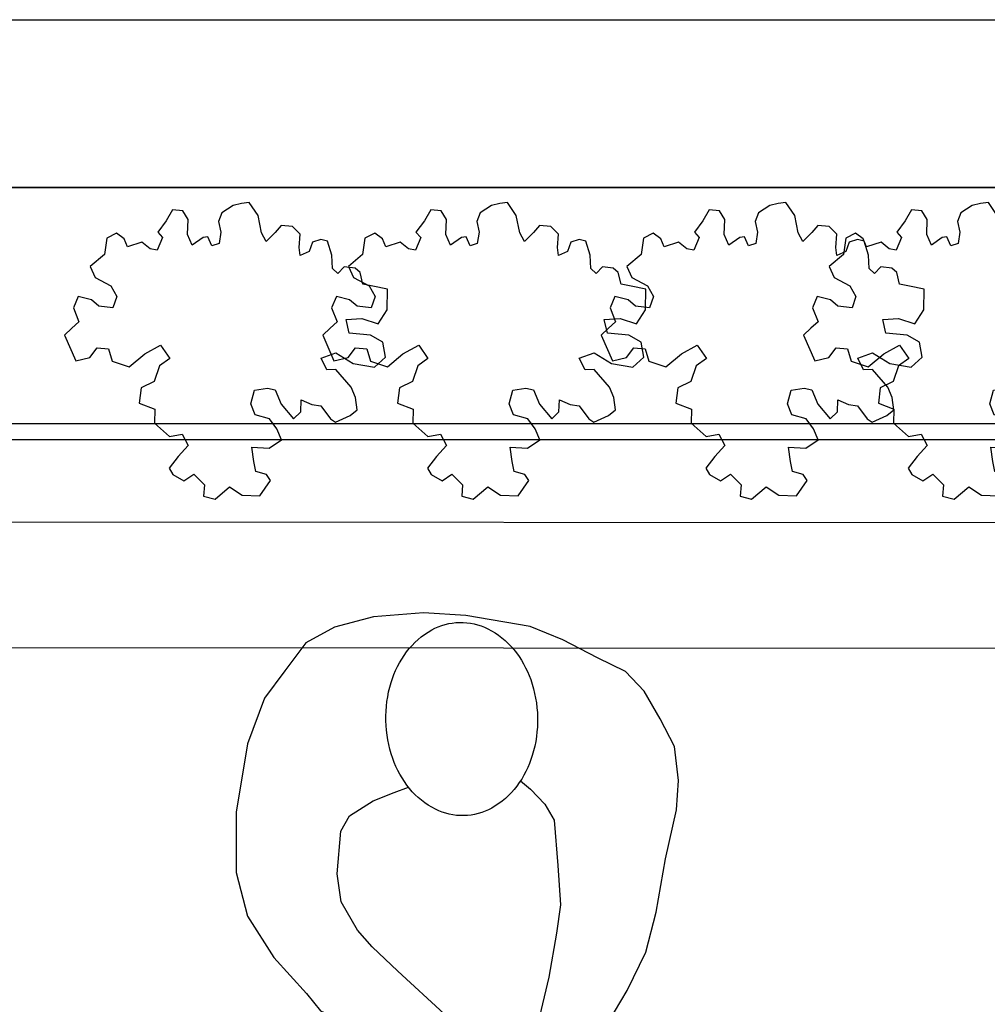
# Model space of a CAD drawing. Header units: millimetres. Extents: x 274611 to 571164, y 158736 to 298905.
# Tile 14 of 172: x 365174 to 366327, y 193699 to 194872. Entities that reach past the tile are written whole.
import ezdxf

# ---------------------------------------------------------------- set-up
doc = ezdxf.new("R2010")
doc.units = ezdxf.units.MM
doc.header["$LTSCALE"] = 400
for name, color, linetype in [('inr', 4, 'Continuous'), ('plant', 114, 'Continuous'), ('symbol', 1, 'Continuous')]:
    doc.layers.add(name, color=color, linetype=linetype)
doc.layers.add('mat-beton (ihwg)', color=5, linetype='Continuous', lineweight=25)

# ---------------------------------------------------------------- blocks, each defined once
blk = doc.blocks.new('symb-ps03_b2')
blk.add_lwpolyline([(82.2, -333.7), (93.5, -323.3), (109.6, -304.5), (119.8, -284.7), (121.3, -230.8), (122.5, -183.8), (115.8, -150.4), (104.2, -98.4), (90.8, -52.2), (69, -24.8), (57.7, -13.2), (50.2, -0.9), (49.4, 8.5), (59.4, 13), (75.8, 8.9), (114.7, -1.3), (145.3, -16.6), (172.1, -41.1), (196.4, -77.8), (221.1, -122.2), (235.7, -169.2), (249.9, -232.3), (265.9, -290), (270.3, -324.8), (267.4, -365.4), (252.2, -399.3), (234.6, -432.8), (213.5, -457.5), (181.2, -475.4), (141, -499), (102.8, -516.9), (26.9, -533.5), (-23.3, -539.3), (-83.1, -537.5), (-129.9, -527.7), (-165.1, -510.7), (-191.8, -478.7), (-217.7, -447.5), (-240.8, -394), (-258.1, -313.4), (-261.7, -241.7), (-250.8, -189), (-222, -138.3), (-185.2, -93.4), (-169.5, -72.2), (-133.8, -53.9), (-107.1, -45.7), (-74.5, -10), (-56.5, 2.3), (-37.5, 6.7), (-23, 0.8), (-11.7, -12.6), (-10.5, -27.9), (-13.2, -49.2), (-22.6, -61.1), (-75.1, -114.5), (-104.5, -144.9), (-120.7, -165.7), (-138.4, -200.3), (-141.8, -234.1), (-134.6, -284.5), (-123.4, -302.1), (-94.4, -318.8), (-69, -327.2), (-51.7, -333)])
blk.add_lwpolyline([(-74.5, -413.3, 0.078796), (-66.1, -458.3, 0.088041), (-45.7, -493.9, 0.105312), (-14.5, -518.5, 0.121926), (19.1, -525.8, 0.121926), (52.3, -516.6, 0.105312), (82.1, -490.3, 0.088041), (100.3, -453.5, 0.078796), (106.2, -408.2, 0.078796), (97.7, -363.2, 0.088041), (77.4, -327.6, 0.105312), (46.2, -303, 0.121926), (12.5, -295.7, 0.121926), (-20.6, -304.9, 0.105312), (-50.4, -331.2, 0.088041), (-68.6, -368, 0.078796)], format="xyb", close=True)
blk = doc.blocks.new('SYMB-BM02_B2')
at = {"layer": 'plant'}
blk.add_lwpolyline([(97.9, 356.4), (65.8, 370.6), (46.1, 367.1), (22.9, 343.9), (26.5, 317.2), (5.1, 313.6), (-27.1, 336.8), (-68.1, 352.8), (-84.2, 340.4), (-93.1, 315.4), (-77.1, 290.5), (-84.2, 262), (-105.6, 274.4), (-134.2, 301.2), (-166.3, 297.6), (-189.5, 272.7), (-184.2, 245.9), (-180.6, 208.5), (-209.2, 213.9), (-255.6, 237), (-302, 240.6), (-314.5, 221), (-325.2, 197.9), (-328.8, 156.9), (-314.5, 133.7), (-285.9, 119.5), (-262.7, 94.6), (-269.9, 73.2), (-298.4, 80.3), (-305.6, 67.8), (-307.4, 28.6), (-341.3, 37.6), (-375.2, 66.1), (-405.5, 69.6), (-427, 48.2), (-412.7, 12.6), (-402, -28.3), (-380.6, -26.6), (-360.9, -62.2), (-377, -76.4), (-407.3, -83.6), (-423.4, -126.3), (-448.4, -119.2), (-475.2, -126.3), (-482.3, -158.4), (-448.4, -194), (-446.6, -249.2), (-410.9, -258.1), (-362.7, -236.7), (-327, -242.1), (-307.4, -272.4), (-337.7, -302.6), (-366.3, -308), (-398.4, -332.9), (-380.6, -365), (-337.7, -377.5), (-335.9, -406), (-332.4, -436.2), (-252, -457.6), (-234.2, -418.4), (-243.1, -382.8), (-219.9, -357.9), (-184.2, -372.1), (-139.5, -343.6), (-141.3, -283.1), (-132.4, -229.6), (-84.2, -233.2), (-86, -270.6), (-59.2, -311.6), (-68.1, -354.3), (-36, -386.4), (6.8, -361.4), (39, -388.1), (97.9, -377.5), (115.7, -343.6), (153.2, -350.7), (160.4, -393.5), (171.1, -436.2), (192.5, -439.8), (228.2, -425.5), (230, -389.9), (274.6, -384.6), (299.6, -407.7), (328.2, -386.4), (326.4, -329.4), (369.2, -315.1), (403.2, -275.9), (387.1, -222.5), (365.7, -220.7), (338.9, -240.3), (312.1, -226.1), (274.6, -204.7), (308.6, -165.5), (312.1, -121), (278.2, -112.1), (240.7, -110.3), (205, -137), (171.1, -126.3), (146.1, -92.5), (165.7, -58.6), (183.6, -44.4), (228.2, -56.8), (285.3, -55.1), (281.8, -24.8), (255, -1.6), (285.3, 14.4), (305, 34), (353.2, 32.2), (371, 37.6), (381.7, 83.9), (381.7, 110.6), (349.6, 130.2), (317.5, 139.1), (247.9, 135.5), (231.8, 114.1), (194.3, 121.3), (208.6, 165.8), (265.7, 187.2), (313.9, 229.9), (310.3, 274.4), (271.1, 295.8), (231.8, 279.8), (187.2, 233.5), (149.7, 251.3), (176.4, 290.5), (219.3, 319), (203.2, 365.3), (155, 404.5), (121.1, 376), (97.9, 356.4)], dxfattribs=at)

msp = doc.modelspace()

# ---------------------------------------------------------------- linework, layer by layer
at = {"layer": 'inr'}
for p, q in [((362764.18474, 194390.72198), (367564.18474, 194390.72198)), ((362764.18474, 194371.95664), (367564.18474, 194371.95664)), ((367564.12096, 194271.95666), (362764.18474, 194275.01799)), ((367564.02529, 194121.95669), (362764.18474, 194125.01796))]:
    msp.add_line(p, q, dxfattribs=at)
msp.add_lwpolyline([(367564.18474, 194371.95664), (367564.18474, 194671.95664), (362764.18474, 194671.95664), (362764.18474, 194371.95664)], close=True, dxfattribs=at)
at = {"layer": 'mat-beton (ihwg)', "lineweight": 25}
for p, q in [((362234.18474, 194871.95664), (367564.18474, 194871.95664)), ((362234.18474, 194871.95664), (367564.18474, 194871.95664)), ((362234.18474, 194871.95664), (367564.18474, 194871.95664)), ((362234.18474, 194671.95664), (367564.18474, 194671.95664)), ((362234.18474, 194671.95664), (367564.18474, 194671.95664)), ((362234.18474, 194671.95664), (367564.18474, 194671.95664))]:
    msp.add_line(p, q, dxfattribs=at)

# ---------------------------------------------------------------- block references
at = {"layer": 'symbol', "xscale": 0.4, "yscale": 0.4, "zscale": 0.4, "rotation": 308.2472552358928}
for p in [(365446.75373, 194499.55253), (365754.58006, 194499.55253), (366086.31103, 194499.55253), (366327.46884, 194499.55253)]:
    msp.add_blockref('SYMB-BM02_B2', p, dxfattribs=at)
at = {"layer": 'symbol', "linetype": 'Continuous', "lineweight": 0, "xscale": -1, "rotation": 182.8754763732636}
msp.add_blockref('symb-ps03_b2', (365705.43822, 193627.84187), dxfattribs=at)

doc.saveas('drawing.dxf')
